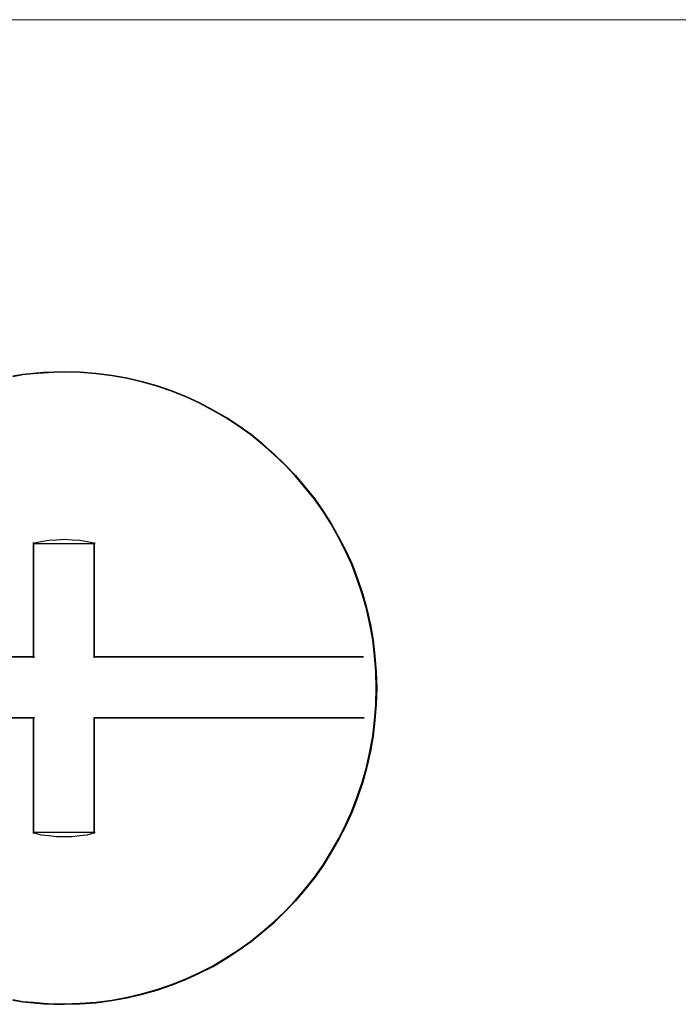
# Model space of a CAD drawing. Header units: millimetres. Extents: x 18084 to 52399, y 38174 to 56392.
# Tile 131 of 250: x 25528 to 25536, y 50649 to 50661. Entities that reach past the tile are written whole.
import ezdxf

# ---------------------------------------------------------------- set-up
doc = ezdxf.new("R2010")
doc.units = ezdxf.units.MM
doc.header["$LTSCALE"] = 100
doc.layers.add('45', color=7, linetype='Continuous')

msp = doc.modelspace()

# ---------------------------------------------------------------- linework, layer by layer
at = {"layer": '45', "color": 7}
for p, q in [((25536.362, 50660.521), (25519.7, 50660.526)), ((25536.362, 50660.521), (25519.7, 50660.526)), ((25528.123, 50656.255), (25528.248, 50656.266)), ((25528.248, 50656.266), (25528.123, 50656.255)), ((25528.123, 50656.255), (25528.248, 50656.266)), ((25528.248, 50656.266), (25528.123, 50656.255)), ((25528.248, 50656.266), (25528.373, 50656.277)), ((25528.373, 50656.277), (25528.248, 50656.266)), ((25528.248, 50656.266), (25528.373, 50656.277)), ((25528.373, 50656.277), (25528.248, 50656.266)), ((25528.374, 50656.272), (25528.249, 50656.261)), ((25528.374, 50656.272), (25528.249, 50656.261)), ((25528.373, 50656.277), (25528.498, 50656.282)), ((25528.498, 50656.282), (25528.373, 50656.277)), ((25528.373, 50656.277), (25528.498, 50656.282)), ((25528.498, 50656.282), (25528.373, 50656.277)), ((25528.499, 50656.277), (25528.374, 50656.272)), ((25528.499, 50656.277), (25528.374, 50656.272)), ((25528.498, 50656.282), (25528.624, 50656.288)), ((25528.624, 50656.288), (25528.498, 50656.282)), ((25528.498, 50656.282), (25528.624, 50656.288)), ((25528.624, 50656.288), (25528.498, 50656.282)), ((25528.624, 50656.283), (25528.499, 50656.277)), ((25528.624, 50656.283), (25528.499, 50656.277)), ((25528.624, 50656.288), (25528.814, 50656.282)), ((25528.814, 50656.282), (25528.624, 50656.288)), ((25528.624, 50656.288), (25528.814, 50656.282)), ((25528.814, 50656.282), (25528.624, 50656.288)), ((25528.814, 50656.277), (25528.624, 50656.283)), ((25528.814, 50656.277), (25528.624, 50656.283)), ((25528.814, 50656.282), (25529.004, 50656.266)), ((25529.004, 50656.266), (25528.814, 50656.282)), ((25528.814, 50656.282), (25529.004, 50656.266)), ((25529.004, 50656.266), (25528.814, 50656.282)), ((25529.004, 50656.261), (25528.814, 50656.277)), ((25529.004, 50656.261), (25528.814, 50656.277)), ((25529.004, 50656.266), (25529.195, 50656.244)), ((25529.195, 50656.244), (25529.004, 50656.266)), ((25529.004, 50656.266), (25529.195, 50656.244)), ((25529.195, 50656.244), (25529.004, 50656.266)), ((25528.003, 50656.233), (25528.123, 50656.255)), ((25528.123, 50656.255), (25528.003, 50656.233)), ((25528.003, 50656.233), (25528.123, 50656.255)), ((25528.123, 50656.255), (25528.003, 50656.233)), ((25528.124, 50656.25), (25528.004, 50656.228)), ((25528.124, 50656.25), (25528.004, 50656.228)), ((25528.249, 50656.261), (25528.124, 50656.25)), ((25528.249, 50656.261), (25528.124, 50656.25)), ((25529.194, 50656.239), (25529.004, 50656.261)), ((25529.194, 50656.239), (25529.004, 50656.261)), ((25529.379, 50656.206), (25529.194, 50656.239)), ((25529.379, 50656.206), (25529.194, 50656.239)), ((25529.195, 50656.244), (25529.38, 50656.211)), ((25529.38, 50656.211), (25529.195, 50656.244)), ((25529.195, 50656.244), (25529.38, 50656.211)), ((25529.38, 50656.211), (25529.195, 50656.244)), ((25529.563, 50656.162), (25529.379, 50656.206)), ((25529.563, 50656.162), (25529.379, 50656.206)), ((25529.38, 50656.211), (25529.565, 50656.166)), ((25529.565, 50656.166), (25529.38, 50656.211)), ((25529.38, 50656.211), (25529.565, 50656.166)), ((25529.565, 50656.166), (25529.38, 50656.211)), ((25529.737, 50656.112), (25529.563, 50656.162)), ((25529.737, 50656.112), (25529.563, 50656.162)), ((25529.565, 50656.166), (25529.739, 50656.117)), ((25529.739, 50656.117), (25529.565, 50656.166)), ((25529.565, 50656.166), (25529.739, 50656.117)), ((25529.739, 50656.117), (25529.565, 50656.166)), ((25529.911, 50656.052), (25529.737, 50656.112)), ((25529.911, 50656.052), (25529.737, 50656.112)), ((25529.739, 50656.117), (25529.913, 50656.056)), ((25529.913, 50656.056), (25529.739, 50656.117)), ((25529.739, 50656.117), (25529.913, 50656.056)), ((25529.913, 50656.056), (25529.739, 50656.117)), ((25530.085, 50655.986), (25529.911, 50656.052)), ((25530.085, 50655.986), (25529.911, 50656.052)), ((25529.913, 50656.056), (25530.087, 50655.99)), ((25530.087, 50655.99), (25529.913, 50656.056)), ((25529.913, 50656.056), (25530.087, 50655.99)), ((25530.087, 50655.99), (25529.913, 50656.056)), ((25530.248, 50655.909), (25530.085, 50655.986)), ((25530.248, 50655.909), (25530.085, 50655.986)), ((25530.087, 50655.99), (25530.25, 50655.913)), ((25530.25, 50655.913), (25530.087, 50655.99)), ((25530.087, 50655.99), (25530.25, 50655.913)), ((25530.25, 50655.913), (25530.087, 50655.99)), ((25530.25, 50655.913), (25530.413, 50655.825)), ((25530.413, 50655.825), (25530.25, 50655.913)), ((25530.25, 50655.913), (25530.413, 50655.825)), ((25530.413, 50655.825), (25530.25, 50655.913)), ((25530.411, 50655.821), (25530.248, 50655.909)), ((25530.411, 50655.821), (25530.248, 50655.909)), ((25530.568, 50655.733), (25530.411, 50655.821)), ((25530.568, 50655.733), (25530.411, 50655.821)), ((25530.413, 50655.825), (25530.571, 50655.737)), ((25530.571, 50655.737), (25530.413, 50655.825)), ((25530.413, 50655.825), (25530.571, 50655.737)), ((25530.571, 50655.737), (25530.413, 50655.825)), ((25530.721, 50655.634), (25530.568, 50655.733)), ((25530.721, 50655.634), (25530.568, 50655.733)), ((25530.571, 50655.737), (25530.723, 50655.637)), ((25530.723, 50655.637), (25530.571, 50655.737)), ((25530.571, 50655.737), (25530.723, 50655.637)), ((25530.723, 50655.637), (25530.571, 50655.737)), ((25530.867, 50655.529), (25530.721, 50655.634)), ((25530.867, 50655.529), (25530.721, 50655.634)), ((25530.723, 50655.637), (25530.87, 50655.533)), ((25530.87, 50655.533), (25530.723, 50655.637)), ((25530.723, 50655.637), (25530.87, 50655.533)), ((25530.87, 50655.533), (25530.723, 50655.637)), ((25531.008, 50655.413), (25530.867, 50655.529)), ((25531.008, 50655.413), (25530.867, 50655.529)), ((25530.87, 50655.533), (25531.012, 50655.417)), ((25531.012, 50655.417), (25530.87, 50655.533)), ((25530.87, 50655.533), (25531.012, 50655.417)), ((25531.012, 50655.417), (25530.87, 50655.533)), ((25531.144, 50655.292), (25531.008, 50655.413)), ((25531.144, 50655.292), (25531.008, 50655.413)), ((25531.012, 50655.417), (25531.148, 50655.296)), ((25531.148, 50655.296), (25531.012, 50655.417)), ((25531.012, 50655.417), (25531.148, 50655.296)), ((25531.148, 50655.296), (25531.012, 50655.417)), ((25531.275, 50655.166), (25531.144, 50655.292)), ((25531.275, 50655.166), (25531.144, 50655.292)), ((25531.148, 50655.296), (25531.278, 50655.169)), ((25531.278, 50655.169), (25531.148, 50655.296)), ((25531.148, 50655.296), (25531.278, 50655.169)), ((25531.278, 50655.169), (25531.148, 50655.296)), ((25531.4, 50655.034), (25531.275, 50655.166)), ((25531.4, 50655.034), (25531.275, 50655.166)), ((25531.278, 50655.169), (25531.403, 50655.037)), ((25531.403, 50655.037), (25531.278, 50655.169)), ((25531.278, 50655.169), (25531.403, 50655.037)), ((25531.403, 50655.037), (25531.278, 50655.169)), ((25531.519, 50654.896), (25531.4, 50655.034)), ((25531.519, 50654.896), (25531.4, 50655.034)), ((25531.403, 50655.037), (25531.523, 50654.899)), ((25531.523, 50654.899), (25531.403, 50655.037)), ((25531.403, 50655.037), (25531.523, 50654.899)), ((25531.523, 50654.899), (25531.403, 50655.037)), ((25531.633, 50654.753), (25531.519, 50654.896)), ((25531.633, 50654.753), (25531.519, 50654.896)), ((25531.523, 50654.899), (25531.637, 50654.756)), ((25531.637, 50654.756), (25531.523, 50654.899)), ((25531.523, 50654.899), (25531.637, 50654.756)), ((25531.637, 50654.756), (25531.523, 50654.899)), ((25531.736, 50654.605), (25531.633, 50654.753)), ((25531.736, 50654.605), (25531.633, 50654.753)), ((25531.637, 50654.756), (25531.741, 50654.607)), ((25531.741, 50654.607), (25531.637, 50654.756)), ((25531.637, 50654.756), (25531.741, 50654.607)), ((25531.741, 50654.607), (25531.637, 50654.756)), ((25531.741, 50654.607), (25531.838, 50654.453)), ((25531.838, 50654.453), (25531.741, 50654.607)), ((25531.741, 50654.607), (25531.838, 50654.453)), ((25531.838, 50654.453), (25531.741, 50654.607)), ((25531.834, 50654.451), (25531.736, 50654.605)), ((25531.834, 50654.451), (25531.736, 50654.605)), ((25531.921, 50654.291), (25531.834, 50654.451)), ((25531.921, 50654.291), (25531.834, 50654.451)), ((25531.838, 50654.453), (25531.925, 50654.293)), ((25531.925, 50654.293), (25531.838, 50654.453)), ((25531.838, 50654.453), (25531.925, 50654.293)), ((25531.925, 50654.293), (25531.838, 50654.453)), ((25528.436, 50654.254), (25528.342, 50654.239)), ((25528.436, 50654.254), (25528.342, 50654.239)), ((25528.53, 50654.261), (25528.436, 50654.254)), ((25528.53, 50654.261), (25528.436, 50654.254)), ((25528.624, 50654.268), (25528.53, 50654.261)), ((25528.624, 50654.268), (25528.53, 50654.261)), ((25528.718, 50654.261), (25528.624, 50654.268)), ((25528.718, 50654.261), (25528.624, 50654.268)), ((25528.811, 50654.254), (25528.718, 50654.261)), ((25528.811, 50654.254), (25528.718, 50654.261)), ((25528.9, 50654.239), (25528.811, 50654.254)), ((25528.9, 50654.239), (25528.811, 50654.254)), ((25532.008, 50654.126), (25531.921, 50654.291)), ((25532.008, 50654.126), (25531.921, 50654.291)), ((25531.925, 50654.293), (25532.013, 50654.128)), ((25532.013, 50654.128), (25531.925, 50654.293)), ((25531.925, 50654.293), (25532.013, 50654.128)), ((25532.013, 50654.128), (25531.925, 50654.293)), ((25528.342, 50654.239), (25528.253, 50654.218)), ((25528.342, 50654.239), (25528.253, 50654.218)), ((25528.253, 50653.32), (25528.253, 50654.231)), ((25528.253, 50654.231), (25528.253, 50653.32)), ((25528.253, 50653.32), (25528.253, 50654.231)), ((25528.253, 50654.231), (25528.253, 50653.32)), ((25528.253, 50654.218), (25528.994, 50654.218)), ((25528.253, 50654.218), (25528.994, 50654.218)), ((25528.994, 50654.218), (25528.9, 50654.239)), ((25528.994, 50654.218), (25528.9, 50654.239)), ((25528.981, 50654.231), (25528.981, 50653.32)), ((25528.981, 50653.32), (25528.981, 50654.231)), ((25528.981, 50654.231), (25528.981, 50654.231)), ((25528.981, 50654.231), (25528.981, 50653.32)), ((25528.981, 50653.32), (25528.981, 50654.231)), ((25528.981, 50654.231), (25528.981, 50654.231)), ((25528.994, 50654.218), (25528.994, 50654.218)), ((25528.994, 50654.218), (25528.994, 50654.218)), ((25532.084, 50653.961), (25532.008, 50654.126)), ((25532.084, 50653.961), (25532.008, 50654.126)), ((25532.013, 50654.128), (25532.089, 50653.962)), ((25532.089, 50653.962), (25532.013, 50654.128)), ((25532.013, 50654.128), (25532.089, 50653.962)), ((25532.089, 50653.962), (25532.013, 50654.128)), ((25532.149, 50653.785), (25532.084, 50653.961)), ((25532.149, 50653.785), (25532.084, 50653.961)), ((25532.089, 50653.962), (25532.154, 50653.786)), ((25532.154, 50653.786), (25532.089, 50653.962)), ((25532.089, 50653.962), (25532.154, 50653.786)), ((25532.154, 50653.786), (25532.089, 50653.962)), ((25532.209, 50653.609), (25532.149, 50653.785)), ((25532.209, 50653.609), (25532.149, 50653.785)), ((25532.154, 50653.786), (25532.214, 50653.61)), ((25532.214, 50653.61), (25532.154, 50653.786)), ((25532.154, 50653.786), (25532.214, 50653.61)), ((25532.214, 50653.61), (25532.154, 50653.786)), ((25532.258, 50653.433), (25532.209, 50653.609)), ((25532.258, 50653.433), (25532.209, 50653.609)), ((25532.214, 50653.61), (25532.263, 50653.433)), ((25532.263, 50653.433), (25532.214, 50653.61)), ((25532.214, 50653.61), (25532.263, 50653.433)), ((25532.263, 50653.433), (25532.214, 50653.61)), ((25532.301, 50653.246), (25532.258, 50653.433)), ((25532.301, 50653.246), (25532.258, 50653.433)), ((25532.263, 50653.433), (25532.306, 50653.246)), ((25532.306, 50653.246), (25532.263, 50653.433)), ((25532.263, 50653.433), (25532.306, 50653.246)), ((25532.306, 50653.246), (25532.263, 50653.433)), ((25528.253, 50653.332), (25528.253, 50652.843)), ((25528.253, 50652.843), (25528.253, 50653.332)), ((25528.253, 50653.332), (25528.253, 50653.332)), ((25528.253, 50653.332), (25528.253, 50652.843)), ((25528.253, 50652.843), (25528.253, 50653.332)), ((25528.253, 50653.332), (25528.253, 50653.332)), ((25528.253, 50653.32), (25528.253, 50653.32)), ((25528.253, 50653.32), (25528.253, 50653.32)), ((25528.981, 50652.843), (25528.981, 50653.332)), ((25528.981, 50653.332), (25528.981, 50652.843)), ((25528.981, 50652.843), (25528.981, 50653.332)), ((25528.981, 50653.332), (25528.981, 50652.843)), ((25532.334, 50653.059), (25532.301, 50653.246)), ((25532.334, 50653.059), (25532.301, 50653.246)), ((25532.306, 50653.246), (25532.339, 50653.058)), ((25532.339, 50653.058), (25532.306, 50653.246)), ((25532.306, 50653.246), (25532.339, 50653.058)), ((25532.339, 50653.058), (25532.306, 50653.246)), ((25532.356, 50652.866), (25532.334, 50653.059)), ((25532.356, 50652.866), (25532.334, 50653.059)), ((25532.339, 50653.058), (25532.361, 50652.866)), ((25532.361, 50652.866), (25532.339, 50653.058)), ((25532.339, 50653.058), (25532.361, 50652.866)), ((25532.361, 50652.866), (25532.339, 50653.058)), ((25528.266, 50652.856), (25525.016, 50652.856)), ((25525.016, 50652.856), (25528.266, 50652.856)), ((25528.266, 50652.856), (25525.016, 50652.856)), ((25525.016, 50652.856), (25528.266, 50652.856)), ((25528.266, 50652.856), (25528.266, 50652.856)), ((25528.266, 50652.856), (25528.266, 50652.856)), ((25532.223, 50652.856), (25528.981, 50652.856)), ((25528.981, 50652.856), (25532.223, 50652.856)), ((25532.223, 50652.856), (25528.981, 50652.856)), ((25528.981, 50652.856), (25532.223, 50652.856)), ((25528.981, 50652.843), (25528.981, 50652.843)), ((25528.981, 50652.843), (25528.981, 50652.843)), ((25532.223, 50652.856), (25532.223, 50652.856)), ((25532.223, 50652.856), (25532.223, 50652.856)), ((25532.372, 50652.674), (25532.356, 50652.866)), ((25532.372, 50652.674), (25532.356, 50652.866)), ((25532.361, 50652.866), (25532.377, 50652.673)), ((25532.377, 50652.673), (25532.361, 50652.866)), ((25532.361, 50652.866), (25532.377, 50652.673)), ((25532.377, 50652.673), (25532.361, 50652.866)), ((25532.377, 50652.481), (25532.372, 50652.674)), ((25532.377, 50652.481), (25532.372, 50652.674)), ((25532.377, 50652.673), (25532.382, 50652.48)), ((25532.382, 50652.48), (25532.377, 50652.673)), ((25532.377, 50652.673), (25532.382, 50652.48)), ((25532.382, 50652.48), (25532.377, 50652.673)), ((25532.372, 50652.283), (25532.377, 50652.481)), ((25532.372, 50652.283), (25532.377, 50652.481)), ((25532.382, 50652.48), (25532.377, 50652.281)), ((25532.377, 50652.281), (25532.382, 50652.48)), ((25532.382, 50652.48), (25532.377, 50652.281)), ((25532.377, 50652.281), (25532.382, 50652.48)), ((25532.356, 50652.09), (25532.372, 50652.283)), ((25532.356, 50652.09), (25532.372, 50652.283)), ((25532.377, 50652.281), (25532.361, 50652.089)), ((25532.361, 50652.089), (25532.377, 50652.281)), ((25532.377, 50652.281), (25532.361, 50652.089)), ((25532.361, 50652.089), (25532.377, 50652.281)), ((25528.266, 50652.119), (25525.016, 50652.119)), ((25525.016, 50652.119), (25528.266, 50652.119)), ((25528.266, 50652.119), (25525.016, 50652.119)), ((25525.016, 50652.119), (25528.266, 50652.119)), ((25528.266, 50652.119), (25528.266, 50652.119)), ((25528.266, 50652.119), (25528.266, 50652.119)), ((25532.231, 50652.119), (25528.981, 50652.119)), ((25528.981, 50652.119), (25532.231, 50652.119)), ((25528.981, 50651.62), (25528.981, 50652.119)), ((25528.981, 50652.119), (25528.981, 50651.62)), ((25532.231, 50652.119), (25528.981, 50652.119)), ((25528.981, 50652.119), (25532.231, 50652.119)), ((25528.981, 50651.62), (25528.981, 50652.119)), ((25528.981, 50652.119), (25528.981, 50651.62)), ((25529.143, 50652.119), (25529.21, 50652.119)), ((25529.21, 50652.119), (25529.143, 50652.119)), ((25529.143, 50652.119), (25529.143, 50652.119)), ((25529.143, 50652.119), (25529.21, 50652.119)), ((25529.21, 50652.119), (25529.143, 50652.119)), ((25529.143, 50652.119), (25529.143, 50652.119)), ((25532.231, 50652.119), (25532.231, 50652.119)), ((25532.231, 50652.119), (25532.231, 50652.119)), ((25528.253, 50652.111), (25528.253, 50651.62)), ((25528.253, 50651.62), (25528.253, 50652.111)), ((25528.253, 50652.111), (25528.253, 50652.111)), ((25528.253, 50652.111), (25528.253, 50651.62)), ((25528.253, 50651.62), (25528.253, 50652.111)), ((25528.253, 50652.111), (25528.253, 50652.111)), ((25532.334, 50651.903), (25532.356, 50652.09)), ((25532.334, 50651.903), (25532.356, 50652.09)), ((25532.361, 50652.089), (25532.339, 50651.901)), ((25532.339, 50651.901), (25532.361, 50652.089)), ((25532.361, 50652.089), (25532.339, 50651.901)), ((25532.339, 50651.901), (25532.361, 50652.089)), ((25532.301, 50651.716), (25532.334, 50651.903)), ((25532.301, 50651.716), (25532.334, 50651.903)), ((25532.339, 50651.901), (25532.306, 50651.714)), ((25532.306, 50651.714), (25532.339, 50651.901)), ((25532.339, 50651.901), (25532.306, 50651.714)), ((25532.306, 50651.714), (25532.339, 50651.901)), ((25532.258, 50651.529), (25532.301, 50651.716)), ((25532.258, 50651.529), (25532.301, 50651.716)), ((25532.306, 50651.714), (25532.263, 50651.527)), ((25532.263, 50651.527), (25532.306, 50651.714)), ((25532.306, 50651.714), (25532.263, 50651.527)), ((25532.263, 50651.527), (25532.306, 50651.714)), ((25528.253, 50650.729), (25528.253, 50651.635)), ((25528.253, 50651.635), (25528.253, 50650.729)), ((25528.253, 50650.729), (25528.253, 50651.635)), ((25528.253, 50651.635), (25528.253, 50650.729)), ((25528.981, 50651.635), (25528.981, 50650.729)), ((25528.981, 50650.729), (25528.981, 50651.635)), ((25528.981, 50651.635), (25528.981, 50651.635)), ((25528.981, 50651.635), (25528.981, 50650.729)), ((25528.981, 50650.729), (25528.981, 50651.635)), ((25528.981, 50651.635), (25528.981, 50651.635)), ((25528.981, 50651.62), (25528.981, 50651.62)), ((25528.981, 50651.62), (25528.981, 50651.62)), ((25532.209, 50651.348), (25532.258, 50651.529)), ((25532.209, 50651.348), (25532.258, 50651.529)), ((25532.263, 50651.527), (25532.214, 50651.345)), ((25532.214, 50651.345), (25532.263, 50651.527)), ((25532.263, 50651.527), (25532.214, 50651.345)), ((25532.214, 50651.345), (25532.263, 50651.527)), ((25532.149, 50651.172), (25532.209, 50651.348)), ((25532.149, 50651.172), (25532.209, 50651.348)), ((25532.214, 50651.345), (25532.154, 50651.168)), ((25532.154, 50651.168), (25532.214, 50651.345)), ((25532.214, 50651.345), (25532.154, 50651.168)), ((25532.154, 50651.168), (25532.214, 50651.345)), ((25532.084, 50651.001), (25532.149, 50651.172)), ((25532.084, 50651.001), (25532.149, 50651.172)), ((25532.154, 50651.168), (25532.089, 50650.998)), ((25532.089, 50650.998), (25532.154, 50651.168)), ((25532.154, 50651.168), (25532.089, 50650.998)), ((25532.089, 50650.998), (25532.154, 50651.168)), ((25532.008, 50650.831), (25532.084, 50651.001)), ((25532.008, 50650.831), (25532.084, 50651.001)), ((25532.089, 50650.998), (25532.013, 50650.827)), ((25532.013, 50650.827), (25532.089, 50650.998)), ((25532.089, 50650.998), (25532.013, 50650.827)), ((25532.013, 50650.827), (25532.089, 50650.998)), ((25531.921, 50650.666), (25532.008, 50650.831)), ((25531.921, 50650.666), (25532.008, 50650.831)), ((25532.013, 50650.827), (25531.925, 50650.661)), ((25531.925, 50650.661), (25532.013, 50650.827)), ((25532.013, 50650.827), (25531.925, 50650.661)), ((25531.925, 50650.661), (25532.013, 50650.827)), ((25528.253, 50650.742), (25528.342, 50650.713)), ((25528.994, 50650.742), (25528.253, 50650.742)), ((25528.253, 50650.742), (25528.253, 50650.742)), ((25528.253, 50650.742), (25528.342, 50650.713)), ((25528.994, 50650.742), (25528.253, 50650.742)), ((25528.253, 50650.742), (25528.253, 50650.742)), ((25528.253, 50650.729), (25528.253, 50650.729)), ((25528.253, 50650.729), (25528.253, 50650.729)), ((25528.342, 50650.713), (25528.436, 50650.706)), ((25528.342, 50650.713), (25528.436, 50650.706)), ((25528.436, 50650.706), (25528.53, 50650.692)), ((25528.436, 50650.706), (25528.53, 50650.692)), ((25528.718, 50650.692), (25528.811, 50650.706)), ((25528.718, 50650.692), (25528.811, 50650.706)), ((25528.811, 50650.706), (25528.9, 50650.713)), ((25528.811, 50650.706), (25528.9, 50650.713)), ((25528.9, 50650.713), (25528.994, 50650.742)), ((25528.9, 50650.713), (25528.994, 50650.742)), ((25528.53, 50650.692), (25528.624, 50650.692)), ((25528.53, 50650.692), (25528.624, 50650.692)), ((25528.624, 50650.692), (25528.718, 50650.692)), ((25528.624, 50650.692), (25528.718, 50650.692)), ((25531.834, 50650.512), (25531.921, 50650.666)), ((25531.834, 50650.512), (25531.921, 50650.666)), ((25531.925, 50650.661), (25531.838, 50650.507)), ((25531.838, 50650.507), (25531.925, 50650.661)), ((25531.925, 50650.661), (25531.838, 50650.507)), ((25531.838, 50650.507), (25531.925, 50650.661)), ((25531.736, 50650.352), (25531.834, 50650.512)), ((25531.736, 50650.352), (25531.834, 50650.512)), ((25531.838, 50650.507), (25531.741, 50650.347)), ((25531.741, 50650.347), (25531.838, 50650.507)), ((25531.838, 50650.507), (25531.741, 50650.347)), ((25531.741, 50650.347), (25531.838, 50650.507)), ((25531.633, 50650.203), (25531.736, 50650.352)), ((25531.633, 50650.203), (25531.736, 50650.352)), ((25531.741, 50650.347), (25531.637, 50650.198)), ((25531.637, 50650.198), (25531.741, 50650.347)), ((25531.741, 50650.347), (25531.637, 50650.198)), ((25531.637, 50650.198), (25531.741, 50650.347)), ((25531.519, 50650.06), (25531.633, 50650.203)), ((25531.519, 50650.06), (25531.633, 50650.203)), ((25531.637, 50650.198), (25531.523, 50650.055)), ((25531.523, 50650.055), (25531.637, 50650.198)), ((25531.637, 50650.198), (25531.523, 50650.055)), ((25531.523, 50650.055), (25531.637, 50650.198)), ((25531.4, 50649.923), (25531.519, 50650.06)), ((25531.4, 50649.923), (25531.519, 50650.06)), ((25531.523, 50650.055), (25531.403, 50649.917)), ((25531.403, 50649.917), (25531.523, 50650.055)), ((25531.523, 50650.055), (25531.403, 50649.917)), ((25531.403, 50649.917), (25531.523, 50650.055)), ((25531.275, 50649.791), (25531.4, 50649.923)), ((25531.275, 50649.791), (25531.4, 50649.923)), ((25531.403, 50649.917), (25531.278, 50649.785)), ((25531.278, 50649.785), (25531.403, 50649.917)), ((25531.403, 50649.917), (25531.278, 50649.785)), ((25531.278, 50649.785), (25531.403, 50649.917)), ((25531.144, 50649.664), (25531.275, 50649.791)), ((25531.144, 50649.664), (25531.275, 50649.791)), ((25531.278, 50649.785), (25531.148, 50649.658)), ((25531.148, 50649.658), (25531.278, 50649.785)), ((25531.278, 50649.785), (25531.148, 50649.658)), ((25531.148, 50649.658), (25531.278, 50649.785)), ((25531.008, 50649.549), (25531.144, 50649.664)), ((25531.008, 50649.549), (25531.144, 50649.664)), ((25531.148, 50649.658), (25531.012, 50649.543)), ((25531.012, 50649.543), (25531.148, 50649.658)), ((25531.148, 50649.658), (25531.012, 50649.543)), ((25531.012, 50649.543), (25531.148, 50649.658)), ((25530.867, 50649.433), (25531.008, 50649.549)), ((25530.867, 50649.433), (25531.008, 50649.549)), ((25531.012, 50649.543), (25530.87, 50649.427)), ((25530.87, 50649.427), (25531.012, 50649.543)), ((25531.012, 50649.543), (25530.87, 50649.427)), ((25530.87, 50649.427), (25531.012, 50649.543)), ((25530.721, 50649.329), (25530.867, 50649.433)), ((25530.721, 50649.329), (25530.867, 50649.433)), ((25530.87, 50649.427), (25530.723, 50649.322)), ((25530.723, 50649.322), (25530.87, 50649.427)), ((25530.87, 50649.427), (25530.723, 50649.322)), ((25530.723, 50649.322), (25530.87, 50649.427)), ((25530.568, 50649.23), (25530.721, 50649.329)), ((25530.568, 50649.23), (25530.721, 50649.329)), ((25530.723, 50649.322), (25530.571, 50649.223)), ((25530.571, 50649.223), (25530.723, 50649.322)), ((25530.723, 50649.322), (25530.571, 50649.223)), ((25530.571, 50649.223), (25530.723, 50649.322)), ((25530.411, 50649.136), (25530.568, 50649.23)), ((25530.411, 50649.136), (25530.568, 50649.23)), ((25530.571, 50649.223), (25530.413, 50649.129)), ((25530.413, 50649.129), (25530.571, 50649.223)), ((25530.571, 50649.223), (25530.413, 50649.129)), ((25530.413, 50649.129), (25530.571, 50649.223)), ((25530.085, 50648.977), (25530.248, 50649.054)), ((25530.085, 50648.977), (25530.248, 50649.054)), ((25530.25, 50649.047), (25530.087, 50648.97)), ((25530.087, 50648.97), (25530.25, 50649.047)), ((25530.25, 50649.047), (25530.087, 50648.97)), ((25530.087, 50648.97), (25530.25, 50649.047)), ((25530.248, 50649.054), (25530.411, 50649.136)), ((25530.248, 50649.054), (25530.411, 50649.136)), ((25530.413, 50649.129), (25530.25, 50649.047)), ((25530.25, 50649.047), (25530.413, 50649.129)), ((25530.413, 50649.129), (25530.25, 50649.047)), ((25530.25, 50649.047), (25530.413, 50649.129)), ((25529.911, 50648.911), (25530.085, 50648.977)), ((25529.911, 50648.911), (25530.085, 50648.977)), ((25530.087, 50648.97), (25529.913, 50648.903)), ((25529.913, 50648.903), (25530.087, 50648.97)), ((25530.087, 50648.97), (25529.913, 50648.903)), ((25529.913, 50648.903), (25530.087, 50648.97)), ((25529.379, 50648.757), (25529.563, 50648.801)), ((25529.379, 50648.757), (25529.563, 50648.801)), ((25529.563, 50648.801), (25529.737, 50648.85)), ((25529.563, 50648.801), (25529.737, 50648.85)), ((25529.739, 50648.843), (25529.565, 50648.793)), ((25529.565, 50648.793), (25529.739, 50648.843)), ((25529.739, 50648.843), (25529.565, 50648.793)), ((25529.565, 50648.793), (25529.739, 50648.843)), ((25529.737, 50648.85), (25529.911, 50648.911)), ((25529.737, 50648.85), (25529.911, 50648.911)), ((25529.913, 50648.903), (25529.739, 50648.843)), ((25529.739, 50648.843), (25529.913, 50648.903)), ((25529.913, 50648.903), (25529.739, 50648.843)), ((25529.739, 50648.843), (25529.913, 50648.903)), ((25528.123, 50648.7), (25528.003, 50648.722)), ((25528.003, 50648.722), (25528.123, 50648.7)), ((25528.123, 50648.7), (25528.003, 50648.722)), ((25528.003, 50648.722), (25528.123, 50648.7)), ((25528.004, 50648.729), (25528.124, 50648.707)), ((25528.004, 50648.729), (25528.124, 50648.707)), ((25528.248, 50648.689), (25528.123, 50648.7)), ((25528.123, 50648.7), (25528.248, 50648.689)), ((25528.248, 50648.689), (25528.123, 50648.7)), ((25528.123, 50648.7), (25528.248, 50648.689)), ((25528.124, 50648.707), (25528.249, 50648.696)), ((25528.124, 50648.707), (25528.249, 50648.696)), ((25528.373, 50648.678), (25528.248, 50648.689)), ((25528.248, 50648.689), (25528.373, 50648.678)), ((25528.373, 50648.678), (25528.248, 50648.689)), ((25528.248, 50648.689), (25528.373, 50648.678)), ((25528.249, 50648.696), (25528.374, 50648.685)), ((25528.249, 50648.696), (25528.374, 50648.685)), ((25528.374, 50648.685), (25528.499, 50648.679)), ((25528.374, 50648.685), (25528.499, 50648.679)), ((25528.499, 50648.679), (25528.624, 50648.679)), ((25528.499, 50648.679), (25528.624, 50648.679)), ((25528.624, 50648.679), (25528.814, 50648.685)), ((25528.624, 50648.679), (25528.814, 50648.685)), ((25528.624, 50648.679), (25528.624, 50648.679)), ((25528.624, 50648.679), (25528.624, 50648.679)), ((25528.814, 50648.685), (25529.004, 50648.696)), ((25528.814, 50648.685), (25529.004, 50648.696)), ((25529.004, 50648.689), (25528.814, 50648.678)), ((25528.814, 50648.678), (25529.004, 50648.689)), ((25529.004, 50648.689), (25528.814, 50648.678)), ((25528.814, 50648.678), (25529.004, 50648.689)), ((25529.004, 50648.696), (25529.194, 50648.723)), ((25529.004, 50648.696), (25529.194, 50648.723)), ((25529.195, 50648.716), (25529.004, 50648.689)), ((25529.004, 50648.689), (25529.195, 50648.716)), ((25529.195, 50648.716), (25529.004, 50648.689)), ((25529.004, 50648.689), (25529.195, 50648.716)), ((25529.194, 50648.723), (25529.379, 50648.757)), ((25529.194, 50648.723), (25529.379, 50648.757)), ((25529.38, 50648.749), (25529.195, 50648.716)), ((25529.195, 50648.716), (25529.38, 50648.749)), ((25529.38, 50648.749), (25529.195, 50648.716)), ((25529.195, 50648.716), (25529.38, 50648.749)), ((25529.565, 50648.793), (25529.38, 50648.749)), ((25529.38, 50648.749), (25529.565, 50648.793)), ((25529.565, 50648.793), (25529.38, 50648.749)), ((25529.38, 50648.749), (25529.565, 50648.793)), ((25528.498, 50648.672), (25528.373, 50648.678)), ((25528.373, 50648.678), (25528.498, 50648.672)), ((25528.498, 50648.672), (25528.373, 50648.678)), ((25528.373, 50648.678), (25528.498, 50648.672)), ((25528.624, 50648.672), (25528.498, 50648.672)), ((25528.498, 50648.672), (25528.624, 50648.672)), ((25528.624, 50648.672), (25528.498, 50648.672)), ((25528.498, 50648.672), (25528.624, 50648.672)), ((25528.814, 50648.678), (25528.624, 50648.672)), ((25528.624, 50648.672), (25528.814, 50648.678)), ((25528.814, 50648.678), (25528.624, 50648.672)), ((25528.624, 50648.672), (25528.814, 50648.678)), ((25528.624, 50648.672), (25528.624, 50648.672)), ((25528.624, 50648.672), (25528.624, 50648.672))]:
    msp.add_line(p, q, dxfattribs=at)

doc.saveas('drawing.dxf')
